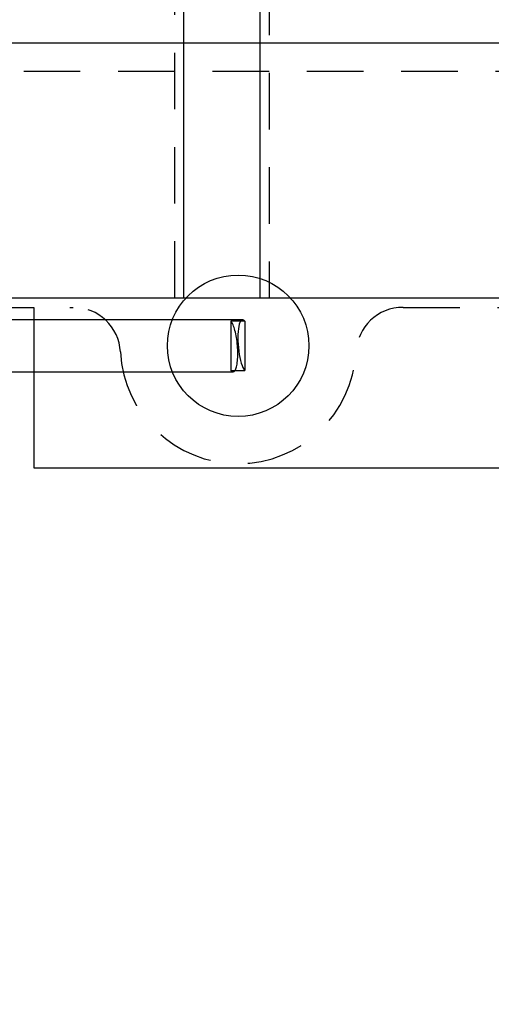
# Model space of a CAD drawing. Header units: inches. Extents: x -59 to 40, y -86 to 20.
# Tile 49 of 74: x 20.28 to 21.53, y -40.9 to -38.29. Entities that reach past the tile are written whole.
import ezdxf

# ---------------------------------------------------------------- set-up
doc = ezdxf.new("R2010")
doc.units = ezdxf.units.IN
doc.header["$MEASUREMENT"] = 0
doc.linetypes.add('HIDDEN', pattern=[0.225, 0.15, -0.075])
for name, color, linetype in [('DIN-M-H', 4, 'HIDDEN'), ('DIN-M-S', 7, 'Continuous'), ('DSS-M-H', 4, 'HIDDEN'), ('MFB-M-S', 7, 'Continuous'), ('ST1-M-H', 4, 'HIDDEN'), ('ST1-M-S', 7, 'Continuous')]:
    doc.layers.add(name, color=color, linetype=linetype)

msp = doc.modelspace()

# ---------------------------------------------------------------- linework, layer by layer
at = {"layer": 'DIN-M-H'}
for p, q in [((20.87776, -39.08487), (20.84084, -39.08487)), ((20.84084, -39.08487), (20.84084, -39.2158))]:
    msp.add_line(p, q, dxfattribs=at)
msp.add_ellipse((20.84084, -39.15034), major_axis=(-0.00615, 0.06888), ratio=0.2527216, start_param=3.4359646, end_param=5.9437115, dxfattribs=at)
at = {"layer": 'DIN-M-S'}
for p, q in [((20.87201, -39.08144), (19.89351, -39.08144)), ((20.87776, -39.08487), (20.87776, -39.2158)), ((19.89351, -39.21923), (20.84659, -39.21923)), ((20.84084, -39.2158), (20.87776, -39.2158))]:
    msp.add_line(p, q, dxfattribs=at)
for centre, start_param, end_param in [((20.87776, -39.15034), 5.9437115, 9.0853042), ((20.84084, -39.15034), 2.8021189, 3.4359646)]:
    msp.add_ellipse(centre, major_axis=(-0.00615, 0.06888), ratio=0.2527216, start_param=start_param, end_param=end_param, dxfattribs=at)
at = {"layer": 'DSS-M-H'}
msp.add_line((23.6919, -38.42356), (6.2419, -38.42356), dxfattribs=at)
msp.add_lwpolyline([(6.2419, -39.04856), (12.0394, -39.04856, -0.4142136), (12.2894, -39.29856), (12.2894, -40.58356, 1), (12.9144, -40.58356), (12.9144, -39.29856, -0.4142136), (13.1644, -39.04856), (20.42334, -39.04856, -0.3987453), (20.54816, -39.16692, 0.9482622), (21.17228, -39.16692, -0.3987453), (21.29711, -39.04856), (25.2419, -39.04856)], format="xyb", dxfattribs=at)
at = {"layer": 'MFB-M-S'}
msp.add_lwpolyline([(20.31851, -39.04856), (20.31851, -39.47356), (23.1419, -39.47356), (23.1419, -38.34856), (8.24192, -38.34856), (8.24192, -39.47356), (18.71851, -39.47356), (18.71851, -39.04856)], close=True, dxfattribs=at)
msp.add_circle((20.86022, -39.15034), 0.1875, dxfattribs=at)
at = {"layer": 'ST1-M-H'}
for p, q in [((20.6919, -39.02356), (20.6919, -37.67711)), ((20.9419, -37.67711), (20.9419, -39.02356))]:
    msp.add_line(p, q, dxfattribs=at)
at = {"layer": 'ST1-M-S'}
for p, q in [((20.7164, -39.02356), (20.7164, -37.68484)), ((20.9174, -37.68484), (20.9174, -39.02356))]:
    msp.add_line(p, q, dxfattribs=at)
msp.add_lwpolyline([(7.19194, -39.02356), (24.1919, -39.02356), (24.1919, -24.52356), (7.19194, -24.52356)], close=True, dxfattribs=at)

doc.saveas('drawing.dxf')
